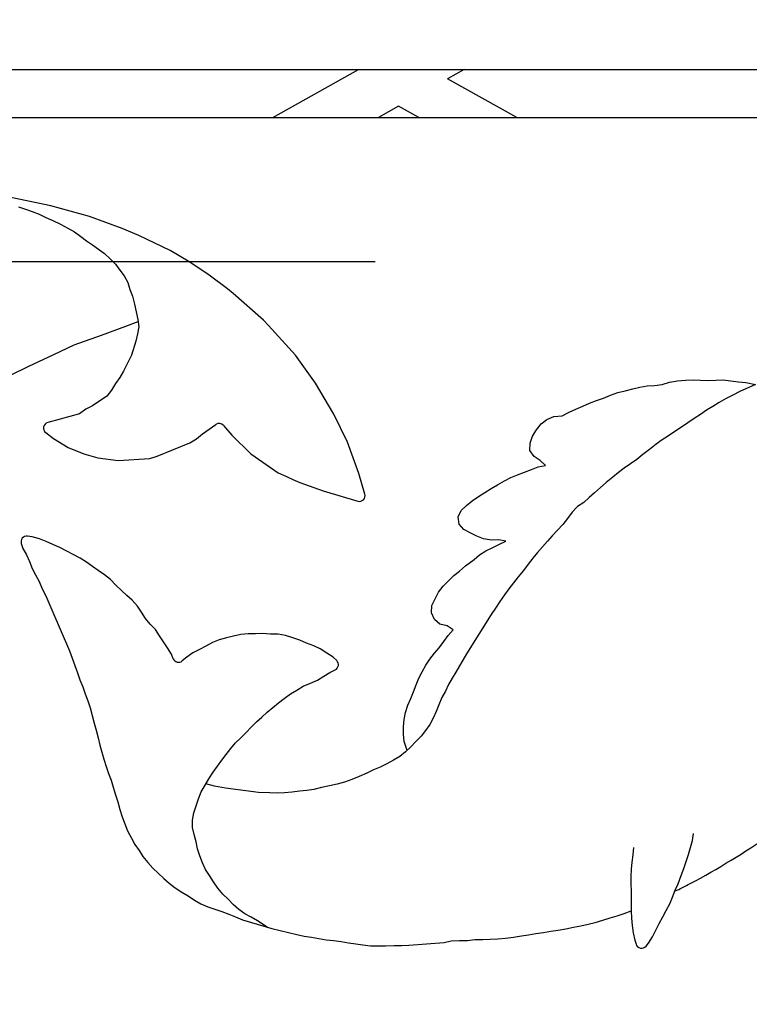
# Model space of a CAD drawing. Header units: feet. Extents: x 6 to 192, y 3 to 30.
# Tile 26 of 30: x 53.425 to 53.583, y 22.059 to 22.273. Entities that reach past the tile are written whole.
import ezdxf
from ezdxf import colors
from ezdxf.entities.mleader import LeaderData, LeaderLine
from ezdxf.math import Vec2, Vec3

# ---------------------------------------------------------------- set-up
doc = ezdxf.new("R2010")
doc.units = ezdxf.units.FT
doc.header["$MEASUREMENT"] = 0
doc.linetypes.add('F', pattern=[0.15000000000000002, 0.1, -0.05])
for name, color, linetype in [('D-HATCH-PATT', 247, 'Continuous'), ('D-TEXT', 9, 'Continuous'), ('P-HATCH', 247, 'Continuous')]:
    doc.layers.add(name, color=color, linetype=linetype)
doc.styles.get("Standard").update_dxf_attribs({"font": 'ARIAL_0.TTF'})

msp = doc.modelspace()

# ---------------------------------------------------------------- linework, layer by layer
at = {"layer": 'D-HATCH-PATT'}
msp.add_open_spline([(53.56684693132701, 22.08365867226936), (53.56796231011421, 22.08419502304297), (53.57515690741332, 22.08777059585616), (53.58191859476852, 22.09215995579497), (53.58763912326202, 22.09587344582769)], degree=3, knots=[0.8313243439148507, 0.8313243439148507, 0.8313243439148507, 0.8313243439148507, 1.128555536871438, 2.761658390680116, 2.761658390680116, 2.761658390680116, 2.761658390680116], dxfattribs=at)
at = {"layer": 'P-HATCH'}
for p, q in [((52.35413845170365, 22.26180949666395), (55.42579189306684, 22.26180949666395)), ((53.47964880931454, 22.25136289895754), (53.49822053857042, 22.26180949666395)), ((53.5211446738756, 22.26180949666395), (53.51757544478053, 22.25980180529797)), ((53.53257794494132, 22.25136289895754), (53.51757544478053, 22.25980180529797)), ((53.50695185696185, 22.25382603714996), (53.50257294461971, 22.25136289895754)), ((53.51133076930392, 22.25136289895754), (53.50695185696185, 22.25382603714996)), ((53.20704189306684, 22.25136289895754), (54.58204189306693, 22.25136289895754)), ((53.43155620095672, 22.23222426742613), (53.42287889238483, 22.23408259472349)), ((53.42451085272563, 22.23202955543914), (53.42603771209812, 22.23149398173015)), ((53.42603771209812, 22.23149398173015), (53.42753216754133, 22.23101233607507)), ((53.42753216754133, 22.23101233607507), (53.42901149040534, 22.23042263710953)), ((53.43995313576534, 22.22994938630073), (53.43155620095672, 22.23222426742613)), ((53.42901149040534, 22.23042263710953), (53.43046178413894, 22.22971734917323)), ((53.43046178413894, 22.22971734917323), (53.43197396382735, 22.22904968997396)), ((53.43197396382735, 22.22904968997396), (53.43365347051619, 22.22829742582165)), ((53.4470191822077, 22.22733331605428), (53.43995313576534, 22.22994938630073)), ((53.43365347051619, 22.22829742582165), (53.43520752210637, 22.22739344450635)), ((53.43520752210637, 22.22739344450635), (53.43665491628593, 22.22658989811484)), ((53.43665491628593, 22.22658989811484), (53.43804144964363, 22.22562830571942)), ((53.45060490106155, 22.22584610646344), (53.4470191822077, 22.22733331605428)), ((53.43804144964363, 22.22562830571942), (53.43930641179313, 22.22465786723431)), ((53.43930641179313, 22.22465786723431), (53.44059392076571, 22.22375363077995)), ((53.45246555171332, 22.22492409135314), (53.45060490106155, 22.22584610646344)), ((53.45739656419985, 22.22252891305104), (53.45246555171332, 22.22492409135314)), ((53.44059392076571, 22.22375363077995), (53.4418663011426, 22.22284163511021)), ((53.4418663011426, 22.22284163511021), (53.44316839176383, 22.22189808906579)), ((53.46171841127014, 22.21999660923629), (53.45739656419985, 22.22252891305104)), ((53.44316839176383, 22.22189808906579), (53.44439095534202, 22.22077287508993)), ((53.44439095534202, 22.22077287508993), (53.44554744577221, 22.21959788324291)), ((53.44554744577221, 22.21959788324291), (53.44650863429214, 22.21832860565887)), ((53.44650863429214, 22.21832860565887), (53.44746773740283, 22.21704246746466)), ((53.46587915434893, 22.21724152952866), (53.46171841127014, 22.21999660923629)), ((53.44746773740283, 22.21704246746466), (53.44822484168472, 22.21561390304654)), ((53.46983181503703, 22.21423502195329), (53.46587915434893, 22.21724152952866)), ((53.44822484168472, 22.21561390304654), (53.44868296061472, 22.21408157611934)), ((53.44868296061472, 22.21408157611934), (53.44927962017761, 22.21262711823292)), ((53.4710548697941, 22.21324320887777), (53.46983181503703, 22.21423502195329)), ((53.44927962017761, 22.21262711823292), (53.44967929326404, 22.21090163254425)), ((53.47768388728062, 22.20744077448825), (53.4710548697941, 22.21324320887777)), ((53.44967929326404, 22.21090163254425), (53.45004227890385, 22.20924709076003)), ((53.45004227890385, 22.20924709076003), (53.45041958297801, 22.2076192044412)), ((53.45041958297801, 22.2076192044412), (53.45059201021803, 22.20602991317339)), ((53.47877430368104, 22.20631627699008), (53.47768388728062, 22.20744077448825)), ((53.4425152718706, 22.20424082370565), (53.44778664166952, 22.20618660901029)), ((53.44778664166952, 22.20618660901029), (53.450471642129, 22.20713936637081)), ((53.45059201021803, 22.20602991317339), (53.45036072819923, 22.204469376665)), ((53.48460803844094, 22.1998867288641), (53.47877430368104, 22.20631627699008)), ((53.43660868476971, 22.20213297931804), (53.4425152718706, 22.20424082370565)), ((53.45036072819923, 22.204469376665), (53.44997074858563, 22.20287311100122)), ((53.43219735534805, 22.20004758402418), (53.43660868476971, 22.20213297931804)), ((53.44997074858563, 22.20287311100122), (53.44904968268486, 22.19985360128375)), ((53.42675308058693, 22.19746564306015), (53.43219735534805, 22.20004758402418)), ((53.44904968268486, 22.19985360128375), (53.44730841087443, 22.19643359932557)), ((53.48895580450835, 22.19381210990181), (53.48460803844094, 22.1998867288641)), ((53.42278557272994, 22.19556934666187), (53.42675308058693, 22.19746564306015)), ((53.44653088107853, 22.19505428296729), (53.44559830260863, 22.19370463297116)), ((53.44730841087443, 22.19643359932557), (53.44653088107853, 22.19505428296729)), ((53.57569223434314, 22.19444340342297), (53.5773098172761, 22.19454213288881)), ((53.5773098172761, 22.19454213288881), (53.57892421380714, 22.19432927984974)), ((53.44559830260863, 22.19370463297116), (53.44470342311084, 22.19228548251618)), ((53.49290716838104, 22.18705157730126), (53.48895580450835, 22.19381210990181)), ((53.55608903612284, 22.19213662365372), (53.55769640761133, 22.1925509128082)), ((53.55769640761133, 22.1925509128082), (53.55924325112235, 22.19295574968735)), ((53.55924325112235, 22.19295574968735), (53.56082595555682, 22.19322983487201)), ((53.56082595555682, 22.19322983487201), (53.56242308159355, 22.1932792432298)), ((53.56242308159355, 22.1932792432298), (53.56411891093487, 22.19352385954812)), ((53.56411891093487, 22.19352385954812), (53.56569362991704, 22.19403646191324)), ((53.56569362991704, 22.19403646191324), (53.56742457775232, 22.19428349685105)), ((53.56742457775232, 22.19428349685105), (53.56918333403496, 22.19442375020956)), ((53.56918333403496, 22.19442375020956), (53.5707774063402, 22.19449038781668)), ((53.5707774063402, 22.19449038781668), (53.57243047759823, 22.19447480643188)), ((53.57243047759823, 22.19447480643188), (53.57400860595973, 22.19435200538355)), ((53.57400860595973, 22.19435200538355), (53.57569223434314, 22.19444340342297)), ((53.57892421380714, 22.19432927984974), (53.58064665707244, 22.19410129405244)), ((53.58064665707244, 22.19410129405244), (53.58220027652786, 22.19392337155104)), ((53.58431530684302, 22.19352885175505), (53.58094937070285, 22.19197019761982)), ((53.58220027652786, 22.19392337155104), (53.58432968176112, 22.19353466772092)), ((53.44368289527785, 22.19099514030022), (53.44055679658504, 22.18889247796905)), ((53.44470342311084, 22.19228548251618), (53.44368289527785, 22.19099514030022)), ((53.54985045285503, 22.19001818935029), (53.55140167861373, 22.19057740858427)), ((53.55140167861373, 22.19057740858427), (53.55289382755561, 22.19122644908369)), ((53.55289382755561, 22.19122644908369), (53.55449975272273, 22.191742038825)), ((53.55449975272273, 22.191742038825), (53.55608903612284, 22.19213662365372)), ((53.57798108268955, 22.19045279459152), (53.57648167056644, 22.18962982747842)), ((53.57942970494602, 22.19121853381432), (53.57798108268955, 22.19045279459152)), ((53.58094937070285, 22.19197019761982), (53.57942970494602, 22.19121853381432)), ((53.43915248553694, 22.18813459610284), (53.43772977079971, 22.18718684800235)), ((53.44055679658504, 22.18889247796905), (53.43915248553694, 22.18813459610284)), ((53.5439198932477, 22.18750114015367), (53.54539943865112, 22.18815683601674)), ((53.54539943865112, 22.18815683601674), (53.54686061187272, 22.18878006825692)), ((53.54686061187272, 22.18878006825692), (53.54836011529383, 22.18947357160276)), ((53.54836011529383, 22.18947357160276), (53.54985045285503, 22.19001818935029)), ((53.57507860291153, 22.18875029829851), (53.57372227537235, 22.18792220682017)), ((53.57648167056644, 22.18962982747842), (53.57507860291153, 22.18875029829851)), ((53.43354358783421, 22.18601603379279), (53.43087878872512, 22.18529412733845)), ((53.43772977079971, 22.18718684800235), (53.43354358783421, 22.18601603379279)), ((53.49589082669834, 22.18103104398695), (53.49290716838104, 22.18705157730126)), ((53.53911219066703, 22.18593327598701), (53.54060658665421, 22.18658399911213)), ((53.54060658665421, 22.18658399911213), (53.54237894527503, 22.18674062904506)), ((53.54237894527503, 22.18674062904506), (53.5439198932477, 22.18750114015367)), ((53.57100426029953, 22.18616733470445), (53.56963020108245, 22.18522439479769)), ((53.57237119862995, 22.18704300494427), (53.57100426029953, 22.18616733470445)), ((53.57372227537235, 22.18792220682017), (53.57237119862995, 22.18704300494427)), ((53.46440356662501, 22.1828325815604), (53.46733795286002, 22.18484279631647)), ((53.46899171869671, 22.18462709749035), (53.47080965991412, 22.18251537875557)), ((53.53681269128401, 22.18368638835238), (53.53788847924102, 22.18495858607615)), ((53.53788847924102, 22.18495858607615), (53.53911219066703, 22.18593327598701)), ((53.56826793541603, 22.18429369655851), (53.56682996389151, 22.18331022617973)), ((53.56963020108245, 22.18522439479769), (53.56826793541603, 22.18429369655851)), ((53.43045191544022, 22.18309041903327), (53.43214304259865, 22.18181219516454)), ((53.43214304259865, 22.18181219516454), (53.43533010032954, 22.17985953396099)), ((53.46168231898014, 22.18083085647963), (53.46311179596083, 22.18174045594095)), ((53.46311179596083, 22.18174045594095), (53.46440356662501, 22.1828325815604)), ((53.47080965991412, 22.18251537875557), (53.47493356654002, 22.17847795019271)), ((53.53543723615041, 22.18078820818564), (53.53599991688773, 22.18227669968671)), ((53.53599991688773, 22.18227669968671), (53.53681269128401, 22.18368638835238)), ((53.56546349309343, 22.18238894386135), (53.56410024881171, 22.18151393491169)), ((53.56682996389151, 22.18331022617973), (53.56546349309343, 22.18238894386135)), ((53.43533010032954, 22.17985953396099), (53.43869076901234, 22.17847463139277)), ((53.45456816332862, 22.17795808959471), (53.46168231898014, 22.18083085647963)), ((53.49834696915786, 22.17418328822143), (53.49589082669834, 22.18103104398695)), ((53.53543320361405, 22.17919176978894), (53.53543723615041, 22.18078820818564)), ((53.56279344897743, 22.18058545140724), (53.56131526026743, 22.17943489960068)), ((53.56410024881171, 22.18151393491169), (53.56279344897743, 22.18058545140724)), ((53.43869076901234, 22.17847463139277), (53.44176054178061, 22.17764244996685)), ((53.44176054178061, 22.17764244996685), (53.44617914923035, 22.17706450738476)), ((53.44617914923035, 22.17706450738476), (53.45302396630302, 22.17749532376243)), ((53.45302396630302, 22.17749532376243), (53.45456816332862, 22.17795808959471)), ((53.47493356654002, 22.17847795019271), (53.48085641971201, 22.17436827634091)), ((53.53631323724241, 22.17790050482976), (53.53543320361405, 22.17919176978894)), ((53.5376204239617, 22.17702133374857), (53.53631323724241, 22.17790050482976)), ((53.55992474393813, 22.17831258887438), (53.55859245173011, 22.17728437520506)), ((53.56131526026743, 22.17943489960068), (53.55992474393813, 22.17831258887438)), ((53.53573766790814, 22.17505902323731), (53.53720980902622, 22.17563469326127)), ((53.53720980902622, 22.17563469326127), (53.53878907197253, 22.17596402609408)), ((53.53878907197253, 22.17596402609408), (53.5376204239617, 22.17702133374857)), ((53.55588070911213, 22.17535795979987), (53.55460924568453, 22.17443066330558)), ((53.55722900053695, 22.17628872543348), (53.55588070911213, 22.17535795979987)), ((53.55859245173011, 22.17728437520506), (53.55722900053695, 22.17628872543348)), ((53.48085641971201, 22.17436827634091), (53.48247385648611, 22.17363675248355)), ((53.48247385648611, 22.17363675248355), (53.48404108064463, 22.17295219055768)), ((53.49964633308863, 22.1697704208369), (53.49834696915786, 22.17418328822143)), ((53.52989343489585, 22.17262072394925), (53.53125842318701, 22.17338560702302)), ((53.53125842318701, 22.17338560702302), (53.53275340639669, 22.17391836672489)), ((53.53275340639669, 22.17391836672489), (53.53422512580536, 22.17447491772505)), ((53.53422512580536, 22.17447491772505), (53.53573766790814, 22.17505902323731)), ((53.55336142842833, 22.1734415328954), (53.55197932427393, 22.17230039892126)), ((53.55460924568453, 22.17443066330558), (53.55336142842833, 22.1734415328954)), ((53.48404108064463, 22.17295219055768), (53.48551518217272, 22.17227016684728)), ((53.48551518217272, 22.17227016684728), (53.49056288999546, 22.17044154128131)), ((53.52701996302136, 22.1709550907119), (53.52842147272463, 22.17178610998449)), ((53.52842147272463, 22.17178610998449), (53.52989343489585, 22.17262072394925)), ((53.55074607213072, 22.17119325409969), (53.54942074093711, 22.17004694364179)), ((53.55197932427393, 22.17230039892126), (53.55074607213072, 22.17119325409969)), ((53.49056288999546, 22.17044154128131), (53.49809332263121, 22.16821849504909)), ((53.52293133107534, 22.16830231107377), (53.52428463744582, 22.16920476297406)), ((53.52428463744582, 22.16920476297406), (53.52565634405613, 22.17009651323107)), ((53.52565634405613, 22.17009651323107), (53.52701996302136, 22.1709550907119)), ((53.54824812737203, 22.16899878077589), (53.54708634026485, 22.16789667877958)), ((53.54942074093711, 22.17004694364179), (53.54824812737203, 22.16899878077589)), ((53.52052309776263, 22.16621766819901), (53.52169214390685, 22.16729312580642)), ((53.52169214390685, 22.16729312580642), (53.52293133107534, 22.16830231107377)), ((53.54574476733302, 22.16709278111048), (53.54456088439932, 22.16580016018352)), ((53.54708634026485, 22.16789667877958), (53.54574476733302, 22.16709278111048)), ((53.51983197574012, 22.16480923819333), (53.52052309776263, 22.16621766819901)), ((53.5200450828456, 22.1632411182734), (53.51983197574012, 22.16480923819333)), ((53.54456088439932, 22.16580016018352), (53.54356073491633, 22.16446646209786)), ((53.52106342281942, 22.16205052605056), (53.5200450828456, 22.1632411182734)), ((53.54255229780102, 22.16317953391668), (53.54137749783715, 22.16194310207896)), ((53.54356073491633, 22.16446646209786), (53.54255229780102, 22.16317953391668)), ((53.42752398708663, 22.16051592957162), (53.42649513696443, 22.16065307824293)), ((53.42906998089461, 22.16005864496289), (53.42752398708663, 22.16051592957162)), ((53.52246688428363, 22.16132298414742), (53.52106342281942, 22.16205052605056)), ((53.52388449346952, 22.1606588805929), (53.52246688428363, 22.16132298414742)), ((53.52538889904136, 22.16002792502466), (53.52388449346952, 22.1606588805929)), ((53.54024911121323, 22.16070981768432), (53.53919562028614, 22.1595482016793)), ((53.54137749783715, 22.16194310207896), (53.54024911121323, 22.16070981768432)), ((53.42514487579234, 22.15901647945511), (53.42550378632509, 22.15794659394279)), ((53.43052186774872, 22.15945900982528), (53.42906998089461, 22.16005864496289)), ((53.43199442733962, 22.15880717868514), (53.43052186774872, 22.15945900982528)), ((53.43353310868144, 22.1581404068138), (53.43199442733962, 22.15880717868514)), ((53.527079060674, 22.15978152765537), (53.52538889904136, 22.16002792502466)), ((53.52865509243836, 22.15986401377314), (53.527079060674, 22.15978152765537)), ((53.52739072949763, 22.15820168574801), (53.52881021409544, 22.15890259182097)), ((53.53022580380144, 22.15958249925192), (53.52865509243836, 22.15986401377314)), ((53.52881021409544, 22.15890259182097), (53.53022580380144, 22.15958249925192)), ((53.53811546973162, 22.15830061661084), (53.53707445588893, 22.15710438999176)), ((53.53919562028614, 22.1595482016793), (53.53811546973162, 22.15830061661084)), ((53.42550378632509, 22.15794659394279), (53.42627686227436, 22.15656402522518)), ((53.42627686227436, 22.15656402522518), (53.42689009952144, 22.15511631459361)), ((53.43500539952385, 22.15735396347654), (53.43353310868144, 22.1581404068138)), ((53.43640110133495, 22.15664154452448), (53.43500539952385, 22.15735396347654)), ((53.43787613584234, 22.15586828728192), (53.43640110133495, 22.15664154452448)), ((53.52329599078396, 22.15558336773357), (53.52448896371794, 22.15660973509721)), ((53.52448896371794, 22.15660973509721), (53.5258598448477, 22.15744168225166)), ((53.5258598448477, 22.15744168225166), (53.52739072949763, 22.15820168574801)), ((53.53707445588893, 22.15710438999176), (53.53601966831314, 22.15582829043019)), ((53.42689009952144, 22.15511631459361), (53.42748301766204, 22.15362564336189)), ((53.43925167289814, 22.15499742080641), (53.43787613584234, 22.15586828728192)), ((53.44054910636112, 22.1540873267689), (53.43925167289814, 22.15499742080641)), ((53.44183176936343, 22.15317461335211), (53.44054910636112, 22.1540873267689)), ((53.5201507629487, 22.15307996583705), (53.52148214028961, 22.15417784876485)), ((53.52148214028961, 22.15417784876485), (53.52329599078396, 22.15558336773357)), ((53.53502215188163, 22.15455852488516), (53.53402997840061, 22.15320846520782)), ((53.53601966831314, 22.15582829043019), (53.53502215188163, 22.15455852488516)), ((53.42748301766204, 22.15362564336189), (53.42825514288, 22.15225559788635)), ((53.42825514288, 22.15225559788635), (53.42900743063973, 22.15077539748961)), ((53.44317911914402, 22.15222638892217), (53.44183176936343, 22.15317461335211)), ((53.44449131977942, 22.1512186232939), (53.44317911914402, 22.15222638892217)), ((53.51776647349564, 22.15092466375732), (53.51892670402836, 22.15207853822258)), ((53.51892670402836, 22.15207853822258), (53.5201507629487, 22.15307996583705)), ((53.53402997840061, 22.15320846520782), (53.53289417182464, 22.15181645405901)), ((53.42900743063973, 22.15077539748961), (53.42969061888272, 22.14921948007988)), ((53.44566584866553, 22.15002777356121), (53.44449131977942, 22.1512186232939)), ((53.44686597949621, 22.14888590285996), (53.44566584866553, 22.15002777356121)), ((53.51560380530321, 22.14850016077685), (53.51659116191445, 22.14979858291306)), ((53.51659116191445, 22.14979858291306), (53.51776647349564, 22.15092466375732)), ((53.53188617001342, 22.15052706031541), (53.53085486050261, 22.14922592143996)), ((53.53289417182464, 22.15181645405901), (53.53188617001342, 22.15052706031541)), ((53.42969061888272, 22.14921948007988), (53.43046004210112, 22.14767122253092)), ((53.43046004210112, 22.14767122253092), (53.43109700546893, 22.14615408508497)), ((53.44800539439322, 22.14779293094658), (53.44686597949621, 22.14888590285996)), ((53.44917701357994, 22.14672597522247), (53.44800539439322, 22.14779293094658)), ((53.51484274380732, 22.14707806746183), (53.51560380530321, 22.14850016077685)), ((53.52991031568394, 22.14790080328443), (53.52886723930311, 22.14644397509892)), ((53.53085486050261, 22.14922592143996), (53.52991031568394, 22.14790080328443)), ((53.43109700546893, 22.14615408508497), (53.43173599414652, 22.14463984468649)), ((53.45033803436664, 22.14548957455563), (53.44917701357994, 22.14672597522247)), ((53.45119912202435, 22.14416194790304), (53.45033803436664, 22.14548957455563)), ((53.51409556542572, 22.14401573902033), (53.51414194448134, 22.14563110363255)), ((53.51414194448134, 22.14563110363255), (53.51484274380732, 22.14707806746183)), ((53.52886723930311, 22.14644397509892), (53.52794629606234, 22.14502148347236)), ((53.43173599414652, 22.14463984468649), (53.4355755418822, 22.13580929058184)), ((53.45210274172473, 22.14279488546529), (53.45119912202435, 22.14416194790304)), ((53.51470235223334, 22.14257576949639), (53.51409556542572, 22.14401573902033)), ((53.52700701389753, 22.14362366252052), (53.52164668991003, 22.1351586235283)), ((53.52794629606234, 22.14502148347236), (53.52700701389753, 22.14362366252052)), ((53.45308742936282, 22.14157929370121), (53.45210274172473, 22.14279488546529)), ((53.45422387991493, 22.14037407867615), (53.45308742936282, 22.14157929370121)), ((53.5159087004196, 22.14154924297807), (53.51470235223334, 22.14257576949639)), ((53.51746178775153, 22.1412023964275), (53.5159087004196, 22.14154924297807)), ((53.51874415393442, 22.14029851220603), (53.51746178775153, 22.1412023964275)), ((53.45512818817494, 22.13906046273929), (53.45422387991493, 22.14037407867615)), ((53.45596509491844, 22.13772601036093), (53.45512818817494, 22.13906046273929)), ((53.47271301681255, 22.13928187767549), (53.47115802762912, 22.13893018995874)), ((53.47432251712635, 22.1394477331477), (53.47271301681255, 22.13928187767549)), ((53.47588684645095, 22.13948878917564), (53.47432251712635, 22.1394477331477)), ((53.47747060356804, 22.13949901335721), (53.47588684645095, 22.13948878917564)), ((53.47915301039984, 22.1393680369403), (53.47747060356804, 22.13949901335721)), ((53.48082077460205, 22.13936267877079), (53.47915301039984, 22.1393680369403)), ((53.48240603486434, 22.13908499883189), (53.48082077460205, 22.13936267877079)), ((53.48399613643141, 22.1386152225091), (53.48240603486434, 22.13908499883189)), ((53.51674178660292, 22.13779323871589), (53.51769357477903, 22.13911328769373)), ((53.51769357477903, 22.13911328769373), (53.51874415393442, 22.14029851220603)), ((53.45684687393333, 22.13642490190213), (53.45596509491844, 22.13772601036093)), ((53.4666166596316, 22.13756440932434), (53.46518151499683, 22.13678709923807)), ((53.46805923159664, 22.13817800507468), (53.4666166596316, 22.13756440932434)), ((53.46961976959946, 22.13857003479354), (53.46805923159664, 22.13817800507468)), ((53.47115802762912, 22.13893018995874), (53.46961976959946, 22.13857003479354)), ((53.48551994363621, 22.13809688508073), (53.48399613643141, 22.1386152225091)), ((53.4870053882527, 22.1374511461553), (53.48551994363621, 22.13809688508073)), ((53.48853900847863, 22.13687741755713), (53.4870053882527, 22.1374511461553)), ((53.51574830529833, 22.13645056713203), (53.51674178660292, 22.13779323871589)), ((53.4355755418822, 22.13580929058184), (53.43730022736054, 22.13099764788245)), ((53.4576853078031, 22.13508183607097), (53.45684687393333, 22.13642490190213)), ((53.45810108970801, 22.13406848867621), (53.4576853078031, 22.13508183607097)), ((53.46231694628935, 22.13533631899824), (53.46104823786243, 22.13440061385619)), ((53.46377848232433, 22.13606498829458), (53.46231694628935, 22.13533631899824)), ((53.46518151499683, 22.13678709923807), (53.46377848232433, 22.13606498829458)), ((53.48993991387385, 22.13617861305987), (53.48853900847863, 22.13687741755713)), ((53.49140235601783, 22.13529013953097), (53.48993991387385, 22.13617861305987)), ((53.49276884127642, 22.1344202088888), (53.49140235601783, 22.13529013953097)), ((53.51372463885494, 22.13395801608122), (53.51471301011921, 22.13525789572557)), ((53.51471301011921, 22.13525789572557), (53.51574830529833, 22.13645056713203)), ((53.52164668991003, 22.1351586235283), (53.51935766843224, 22.13116169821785)), ((53.46104823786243, 22.13440061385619), (53.46005346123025, 22.13357913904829)), ((53.49353550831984, 22.13364849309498), (53.49276884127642, 22.1344202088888)), ((53.51206354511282, 22.13123900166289), (53.51285402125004, 22.1326383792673)), ((53.51285402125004, 22.1326383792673), (53.51372463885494, 22.13395801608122)), ((53.43730022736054, 22.13099764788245), (53.43782297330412, 22.12951612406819)), ((53.49073678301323, 22.13025557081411), (53.49206871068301, 22.13107806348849)), ((53.49206871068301, 22.13107806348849), (53.49320923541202, 22.13165022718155)), ((53.51134048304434, 22.12983887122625), (53.51206354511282, 22.13123900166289)), ((53.51935766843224, 22.13116169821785), (53.51855267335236, 22.12981560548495)), ((53.43782297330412, 22.12951612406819), (53.43847437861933, 22.1279533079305)), ((53.48624648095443, 22.12813588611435), (53.48787844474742, 22.12879827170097)), ((53.48787844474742, 22.12879827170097), (53.48933352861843, 22.12943439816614)), ((53.48933352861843, 22.12943439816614), (53.49073678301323, 22.13025557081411)), ((53.51016353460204, 22.12690224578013), (53.51073498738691, 22.12837706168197)), ((53.51073498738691, 22.12837706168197), (53.51134048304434, 22.12983887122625)), ((53.51778070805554, 22.1284550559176), (53.51711675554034, 22.12702223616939)), ((53.51855267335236, 22.12981560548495), (53.51778070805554, 22.1284550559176)), ((53.43847437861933, 22.1279533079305), (53.43901416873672, 22.12643291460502)), ((53.43901416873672, 22.12643291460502), (53.43957485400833, 22.12495939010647)), ((53.48214946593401, 22.12545876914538), (53.48353176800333, 22.12641967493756)), ((53.48353176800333, 22.12641967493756), (53.48489649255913, 22.12725052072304)), ((53.48489649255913, 22.12725052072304), (53.48624648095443, 22.12813588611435)), ((53.50957469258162, 22.12543957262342), (53.51016353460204, 22.12690224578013)), ((53.51711675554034, 22.12702223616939), (53.51633835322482, 22.12564784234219)), ((53.43957485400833, 22.12495939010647), (53.44005852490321, 22.12344047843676)), ((53.47966120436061, 22.12350340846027), (53.48088359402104, 22.12450706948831)), ((53.48088359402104, 22.12450706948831), (53.48214946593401, 22.12545876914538)), ((53.50892820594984, 22.12398700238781), (53.50957469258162, 22.12543957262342)), ((53.51633835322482, 22.12564784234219), (53.5156970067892, 22.12409463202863)), ((53.44005852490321, 22.12344047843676), (53.44050163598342, 22.12172776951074)), ((53.47727266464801, 22.1214222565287), (53.47848575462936, 22.12247124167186)), ((53.47848575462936, 22.12247124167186), (53.47966120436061, 22.12350340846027)), ((53.50815461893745, 22.12089460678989), (53.50842653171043, 22.12244075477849)), ((53.50842653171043, 22.12244075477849), (53.50892820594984, 22.12398700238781)), ((53.51507412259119, 22.12264496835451), (53.51443922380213, 22.12118428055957)), ((53.5156970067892, 22.12409463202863), (53.51507412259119, 22.12264496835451)), ((53.44050163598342, 22.12172776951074), (53.44095040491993, 22.12010492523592)), ((53.44095040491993, 22.12010492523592), (53.44137407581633, 22.11854491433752)), ((53.47499059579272, 22.11919875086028), (53.47612678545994, 22.12035217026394)), ((53.47612678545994, 22.12035217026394), (53.47727266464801, 22.1214222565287)), ((53.50804082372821, 22.11927998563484), (53.50815461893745, 22.12089460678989)), ((53.51443922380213, 22.12118428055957), (53.51370238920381, 22.11980455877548)), ((53.44137407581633, 22.11854491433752), (53.44179625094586, 22.11695036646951)), ((53.47275562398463, 22.1169315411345), (53.47390958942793, 22.11803479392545)), ((53.47390958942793, 22.11803479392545), (53.47499059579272, 22.11919875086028)), ((53.50801251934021, 22.11770591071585), (53.50804082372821, 22.11927998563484)), ((53.50819064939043, 22.11614174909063), (53.50801251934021, 22.11770591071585)), ((53.51281024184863, 22.11852046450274), (53.51180475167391, 22.11726707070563)), ((53.51370238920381, 22.11980455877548), (53.51281024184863, 22.11852046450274)), ((53.44179625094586, 22.11695036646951), (53.44220337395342, 22.11534045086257)), ((53.47060548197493, 22.11460826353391), (53.4716184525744, 22.11583379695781)), ((53.4716184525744, 22.11583379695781), (53.47275562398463, 22.1169315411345)), ((53.50878362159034, 22.11417688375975), (53.50819064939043, 22.11614174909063)), ((53.51071590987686, 22.11612584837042), (53.5095755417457, 22.11493867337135)), ((53.51180475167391, 22.11726707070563), (53.51071590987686, 22.11612584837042)), ((53.44220337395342, 22.11534045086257), (53.44262933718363, 22.11381766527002)), ((53.44262933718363, 22.11381766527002), (53.44303032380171, 22.1122853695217)), ((53.46958031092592, 22.11332979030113), (53.47060548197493, 22.11460826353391)), ((53.50843996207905, 22.11384629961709), (53.50718081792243, 22.11289958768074)), ((53.5095755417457, 22.11493867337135), (53.50843996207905, 22.11384629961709)), ((53.44303032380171, 22.1122853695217), (53.44353758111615, 22.11069066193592)), ((53.46767419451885, 22.11079713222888), (53.46861682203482, 22.11206859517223)), ((53.46861682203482, 22.11206859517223), (53.46958031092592, 22.11332979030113)), ((53.50586839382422, 22.11203865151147), (53.50439023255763, 22.11126768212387)), ((53.50718081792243, 22.11289958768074), (53.50586839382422, 22.11203865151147)), ((53.44353758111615, 22.11069066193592), (53.44406126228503, 22.10921819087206)), ((53.44406126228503, 22.10921819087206), (53.44459517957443, 22.10770945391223)), ((53.46579316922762, 22.10800105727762), (53.46672637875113, 22.10949047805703)), ((53.46672637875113, 22.10949047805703), (53.46767419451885, 22.11079713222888)), ((53.50003442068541, 22.10922007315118), (53.49843374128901, 22.10855307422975)), ((53.50153331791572, 22.10995282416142), (53.50003442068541, 22.10922007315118)), ((53.50298146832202, 22.11056360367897), (53.50153331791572, 22.10995282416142)), ((53.50439023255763, 22.11126768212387), (53.50298146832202, 22.11056360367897)), ((53.44459517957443, 22.10770945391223), (53.44505175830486, 22.1062073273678)), ((53.46499630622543, 22.10662339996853), (53.46579316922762, 22.10800105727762)), ((53.49521022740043, 22.10731542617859), (53.49359296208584, 22.10686384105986)), ((53.49681986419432, 22.10791038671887), (53.49521022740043, 22.10731542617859)), ((53.49843374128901, 22.10855307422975), (53.49681986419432, 22.10791038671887)), ((53.44505175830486, 22.1062073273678), (53.44557062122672, 22.10458293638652)), ((53.46358392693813, 22.10371868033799), (53.46416907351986, 22.10518068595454)), ((53.46416907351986, 22.10518068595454), (53.46499630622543, 22.10662339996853)), ((53.46704380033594, 22.10640224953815), (53.46517587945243, 22.10693385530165)), ((53.46942022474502, 22.10600831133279), (53.46704380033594, 22.10640224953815)), ((53.47657953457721, 22.10506543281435), (53.46942022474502, 22.10600831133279)), ((53.4790370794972, 22.10495881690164), (53.47657953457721, 22.10506543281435)), ((53.48062092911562, 22.10493985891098), (53.4790370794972, 22.10495881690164)), ((53.48221936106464, 22.10498187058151), (53.48062092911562, 22.10493985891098)), ((53.48386964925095, 22.10511813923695), (53.48221936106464, 22.10498187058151)), ((53.48546484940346, 22.10533605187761), (53.48386964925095, 22.10511813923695)), ((53.48701880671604, 22.10550729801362), (53.48546484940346, 22.10533605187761)), ((53.48856933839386, 22.10571221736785), (53.48701880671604, 22.10550729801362)), ((53.49025289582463, 22.10611207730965), (53.48856933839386, 22.10571221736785)), ((53.49199299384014, 22.10652957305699), (53.49025289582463, 22.10611207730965)), ((53.49359296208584, 22.10686384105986), (53.49199299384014, 22.10652957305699)), ((53.44557062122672, 22.10458293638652), (53.4460501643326, 22.10306583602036)), ((53.4460501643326, 22.10306583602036), (53.44653111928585, 22.10139029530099)), ((53.46305040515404, 22.1021515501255), (53.46358392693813, 22.10371868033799)), ((53.44653111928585, 22.10139029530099), (53.44700983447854, 22.09981338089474)), ((53.46226740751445, 22.09905494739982), (53.46254488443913, 22.10061986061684)), ((53.46254488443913, 22.10061986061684), (53.46305040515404, 22.1021515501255)), ((53.44700983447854, 22.09981338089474), (53.44757688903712, 22.09823942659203)), ((53.46225867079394, 22.09745641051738), (53.46226740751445, 22.09905494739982)), ((53.44757688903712, 22.09823942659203), (53.44819912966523, 22.09675522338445)), ((53.44819912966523, 22.09675522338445), (53.44901178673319, 22.09519939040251)), ((53.46264010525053, 22.09592700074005), (53.46225867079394, 22.09745641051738)), ((53.44901178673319, 22.09519939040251), (53.44979216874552, 22.09382572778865)), ((53.46305151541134, 22.09440036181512), (53.46264010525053, 22.09592700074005)), ((53.46337444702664, 22.09286439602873), (53.46305151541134, 22.09440036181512)), ((53.57024367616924, 22.09310728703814), (53.57063739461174, 22.09463947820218)), ((53.57063739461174, 22.09463947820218), (53.57089894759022, 22.09619394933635)), ((53.44979216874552, 22.09382572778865), (53.45067542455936, 22.09248044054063)), ((53.45067542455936, 22.09248044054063), (53.45152976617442, 22.09116938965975)), ((53.46384800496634, 22.09130941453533), (53.46337444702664, 22.09286439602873)), ((53.55788404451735, 22.09313637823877), (53.55775211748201, 22.09156679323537)), ((53.56977607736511, 22.09160516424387), (53.57024367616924, 22.09310728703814)), ((53.45152976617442, 22.09116938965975), (53.45254963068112, 22.08986989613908)), ((53.4644393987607, 22.08982736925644), (53.46384800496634, 22.09130941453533)), ((53.55752122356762, 22.08996823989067), (53.55735793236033, 22.08841086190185)), ((53.55775211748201, 22.09156679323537), (53.55752122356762, 22.08996823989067)), ((53.56877167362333, 22.08857596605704), (53.56932281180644, 22.09010811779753)), ((53.56932281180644, 22.09010811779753), (53.56977607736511, 22.09160516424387)), ((53.45254963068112, 22.08986989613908), (53.45368201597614, 22.08868046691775)), ((53.45368201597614, 22.08868046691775), (53.45481666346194, 22.08757141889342)), ((53.46510468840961, 22.08839395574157), (53.4644393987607, 22.08982736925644)), ((53.46597481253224, 22.08708697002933), (53.46510468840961, 22.08839395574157)), ((53.55735793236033, 22.08841086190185), (53.55730399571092, 22.08683096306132)), ((53.56821400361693, 22.08705395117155), (53.56877167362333, 22.08857596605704)), ((53.45481666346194, 22.08757141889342), (53.45605770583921, 22.08642790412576)), ((53.45605770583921, 22.08642790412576), (53.45723452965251, 22.08537456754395)), ((53.46681199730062, 22.08566497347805), (53.46597481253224, 22.08708697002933)), ((53.55730399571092, 22.08683096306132), (53.55726699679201, 22.08526295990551)), ((53.56754009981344, 22.08528870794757), (53.56821400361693, 22.08705395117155)), ((53.45723452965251, 22.08537456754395), (53.45847002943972, 22.08439129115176)), ((53.45847002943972, 22.08439129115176), (53.45997861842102, 22.08347163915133)), ((53.46773680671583, 22.08433594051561), (53.46681199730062, 22.08566497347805)), ((53.46880987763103, 22.08305856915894), (53.46773680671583, 22.08433594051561)), ((53.55726699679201, 22.08526295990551), (53.55735164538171, 22.08369619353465)), ((53.55735164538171, 22.08369619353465), (53.55734216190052, 22.08213053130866)), ((53.56630512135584, 22.08236410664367), (53.56693057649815, 22.08385852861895)), ((53.56693057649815, 22.08385852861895), (53.56753421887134, 22.0852858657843)), ((53.45997861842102, 22.08347163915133), (53.46132777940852, 22.08262783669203)), ((53.46132777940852, 22.08262783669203), (53.46266798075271, 22.08175578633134)), ((53.46266798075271, 22.08175578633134), (53.46405135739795, 22.08096248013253)), ((53.47002463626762, 22.08191293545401), (53.46880987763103, 22.08305856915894)), ((53.47114013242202, 22.08074716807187), (53.47002463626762, 22.08191293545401)), ((53.55734216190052, 22.08213053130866), (53.5573698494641, 22.07938068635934)), ((53.56572076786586, 22.08090477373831), (53.56630512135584, 22.08236410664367)), ((53.46405135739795, 22.08096248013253), (53.46555898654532, 22.08027750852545)), ((53.46555898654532, 22.08027750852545), (53.46710183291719, 22.07976635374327)), ((53.46710183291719, 22.07976635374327), (53.46858868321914, 22.07928462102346)), ((53.46858868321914, 22.07928462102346), (53.47011262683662, 22.0786723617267)), ((53.47232622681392, 22.07969166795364), (53.47114013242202, 22.08074716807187)), ((53.47360750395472, 22.07879394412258), (53.47232622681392, 22.07969166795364)), ((53.5558395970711, 22.07886073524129), (53.5573698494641, 22.07938068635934)), ((53.5573698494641, 22.07938068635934), (53.55747107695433, 22.07782067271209)), ((53.56422292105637, 22.07813851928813), (53.56499328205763, 22.0795152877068)), ((53.56499328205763, 22.0795152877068), (53.56572076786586, 22.08090477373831)), ((53.47011262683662, 22.0786723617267), (53.47160838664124, 22.07808303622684)), ((53.47160838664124, 22.07808303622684), (53.47308551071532, 22.07742693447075)), ((53.47308551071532, 22.07742693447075), (53.47943584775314, 22.07554729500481)), ((53.47496140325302, 22.0780093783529), (53.47360750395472, 22.07879394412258)), ((53.47633569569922, 22.07726015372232), (53.47496140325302, 22.0780093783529)), ((53.47843718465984, 22.075842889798), (53.47633569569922, 22.07726015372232)), ((53.54955566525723, 22.0768764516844), (53.55123799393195, 22.07737637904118)), ((53.55123799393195, 22.07737637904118), (53.55279520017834, 22.07787318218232)), ((53.55279520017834, 22.07787318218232), (53.55436482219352, 22.07832140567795)), ((53.55436482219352, 22.07832140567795), (53.5558395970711, 22.07886073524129)), ((53.55747107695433, 22.07782067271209), (53.55756395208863, 22.07626104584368)), ((53.56341938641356, 22.07666954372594), (53.56422292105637, 22.07813851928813)), ((53.47943584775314, 22.07554729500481), (53.48490769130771, 22.07430541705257)), ((53.53998494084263, 22.07500037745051), (53.5415544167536, 22.07524165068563)), ((53.5415544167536, 22.07524165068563), (53.54317289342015, 22.07551445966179)), ((53.54317289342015, 22.07551445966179), (53.54485592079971, 22.07584568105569)), ((53.54485592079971, 22.07584568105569), (53.54646279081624, 22.07614816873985)), ((53.54646279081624, 22.07614816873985), (53.54802516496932, 22.07650116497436)), ((53.54802516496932, 22.07650116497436), (53.54955566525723, 22.0768764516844)), ((53.55756395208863, 22.07626104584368), (53.55779242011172, 22.07460999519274)), ((53.56201965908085, 22.0737937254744), (53.56272765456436, 22.0752000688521)), ((53.56272765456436, 22.0752000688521), (53.56341938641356, 22.07666954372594)), ((53.48490769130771, 22.07430541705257), (53.48645311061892, 22.07394450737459)), ((53.48645311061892, 22.07394450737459), (53.48807716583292, 22.07369147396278)), ((53.48807716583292, 22.07369147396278), (53.48962861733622, 22.07340399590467)), ((53.48962861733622, 22.07340399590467), (53.49121834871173, 22.07315122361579)), ((53.49121834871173, 22.07315122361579), (53.49283548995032, 22.07295156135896)), ((53.49283548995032, 22.07295156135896), (53.49446429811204, 22.07273618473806)), ((53.51679796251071, 22.07252191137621), (53.51835671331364, 22.07288825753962)), ((53.51835671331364, 22.07288825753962), (53.52015635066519, 22.07296974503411)), ((53.52015635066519, 22.07296974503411), (53.5218828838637, 22.07300526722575)), ((53.5218828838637, 22.07300526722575), (53.52349373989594, 22.0731992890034)), ((53.52349373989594, 22.0731992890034), (53.525187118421, 22.07322131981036)), ((53.525187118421, 22.07322131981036), (53.52679063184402, 22.07324901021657)), ((53.52679063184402, 22.07324901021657), (53.52849071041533, 22.07331919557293)), ((53.52849071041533, 22.07331919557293), (53.53008925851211, 22.07351103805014)), ((53.53008925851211, 22.07351103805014), (53.53183419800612, 22.07373643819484)), ((53.53183419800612, 22.07373643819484), (53.53357421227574, 22.0739609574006)), ((53.53357421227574, 22.0739609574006), (53.53512418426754, 22.07424067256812)), ((53.53512418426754, 22.07424067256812), (53.53673465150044, 22.07447270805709)), ((53.53673465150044, 22.07447270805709), (53.53838626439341, 22.07468029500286)), ((53.53838626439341, 22.07468029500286), (53.53998494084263, 22.07500037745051)), ((53.55779242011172, 22.07460999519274), (53.55817654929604, 22.07305821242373)), ((53.55817654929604, 22.07305821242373), (53.55842275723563, 22.07219986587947)), ((53.56113017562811, 22.07243013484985), (53.56201965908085, 22.0737937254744)), ((53.49446429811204, 22.07273618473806), (53.49609210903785, 22.07249778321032)), ((53.49609210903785, 22.07249778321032), (53.49764237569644, 22.07224563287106)), ((53.49764237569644, 22.07224563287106), (53.49920448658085, 22.07204129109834)), ((53.49920448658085, 22.07204129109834), (53.50087152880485, 22.07182507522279)), ((53.50087152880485, 22.07182507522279), (53.50247449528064, 22.07180569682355)), ((53.50247449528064, 22.07180569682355), (53.50407620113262, 22.07182925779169)), ((53.50407620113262, 22.07182925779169), (53.50596295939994, 22.07189189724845)), ((53.50596295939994, 22.07189189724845), (53.50754308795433, 22.07191544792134)), ((53.50754308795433, 22.07191544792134), (53.50916257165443, 22.07198912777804)), ((53.50916257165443, 22.07198912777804), (53.51679796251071, 22.07252191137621)), ((53.56060282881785, 22.07176670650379), (53.56113017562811, 22.07243013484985))]:
    msp.add_line(p, q, dxfattribs=at)
at = {"layer": 'P-HATCH', "linetype": 'F'}
msp.add_lwpolyline([(53.8476669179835, 22.22014282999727, -0.4142132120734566), (53.86850022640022, 22.19930949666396), (53.86850022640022, 21.84514282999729, -0.4142135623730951), (53.84766689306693, 21.82430949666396), (53.20183355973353, 21.82430949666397, -0.4142135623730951), (53.18100022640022, 21.8451428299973), (53.18100022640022, 22.19930949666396, -0.4142135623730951), (53.20183355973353, 22.22014282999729), (53.84727414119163, 22.22014282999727)], format="xyb", dxfattribs=at)
at = {"layer": 'P-HATCH'}
for centre, start, end in [((53.43120563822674, 22.18408761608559), 105.1578745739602, 232.9165032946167), ((53.46804440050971, 22.18381156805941), 40.72457696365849, 124.4132721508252), ((53.49844723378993, 22.16941734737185), 253.5529620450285, 16.40700686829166), ((53.42632996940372, 22.1594140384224), 82.40707172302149, 198.544867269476), ((53.45925753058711, 22.13454298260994), 202.3086073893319, 309.5494922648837), ((53.49264872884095, 22.13276751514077), 296.6414128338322, 44.81196419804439), ((53.55962430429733, 22.0725445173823), 196.0049977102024, 321.5194667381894)]:
    msp.add_arc(centre, 0.00125, start, end, dxfattribs=at)

# ---------------------------------------------------------------- leaders
at = {"layer": 'D-TEXT'}
ml = msp.add_multileader_mtext('Standard', dxfattribs=at)
ml.set_content('{\\Ffont31|c0;ELEVATION, STATION, AND OFFSET \\PLOCATION FOR CATCH BASIN}', color=256)
ml.set_leader_properties(color=256, linetype='ByLayer', lineweight=-1)
ml.build(insert=Vec2(0, 0))
ml.multileader.update_dxf_attribs({"dogleg_length": 0.14, "arrow_head_size": 0.14})
ctx = ml.context
ctx.base_point, ctx.char_height, ctx.arrow_head_size, ctx.landing_gap_size, ctx.plane_origin = Vec3(53.15438576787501, 23.52025290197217), 0.125, 0.14, 0.07, Vec3(51.31934859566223, 24.71941109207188)
notes = []
notes.append((ctx, [(0, (1, 1, 0), (53.01438576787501, 23.52025290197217), (1, 0), 0.14, [(0, [(52.35413845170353, 22.7535095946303)], 0, [])])]))
ctx.mtext.insert, ctx.mtext.flow_direction = Vec3(53.22438576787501, 23.58275290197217), 5
for ctx, leaders in notes:
    for number, flags, end, landing, length, lines in leaders:
        leader = LeaderData()
        leader.index, (leader.has_last_leader_line, leader.has_dogleg_vector, leader.attachment_direction) = number, flags
        leader.last_leader_point, leader.dogleg_vector, leader.dogleg_length = Vec3(end), Vec3(landing), length
        for number, points, colour, breaks in lines:
            line = LeaderLine()
            line.index, line.vertices, line.color, line.breaks = number, Vec3.list(points), colors.encode_raw_color(colour), breaks
            leader.lines.append(line)
        ctx.leaders.append(leader)

doc.saveas('drawing.dxf')
